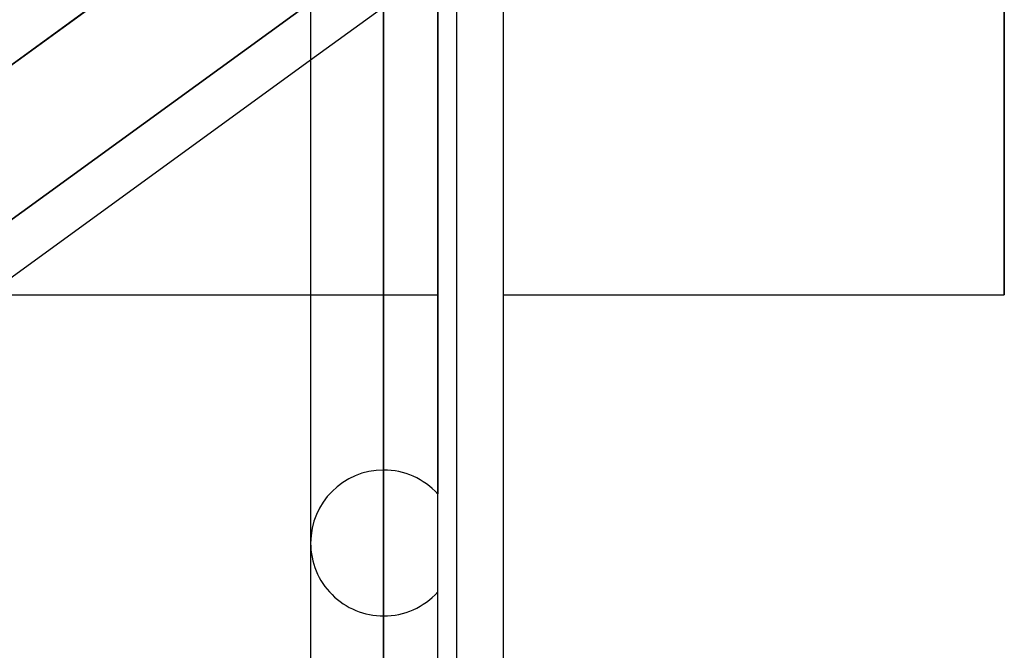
# Model space of a CAD drawing. Header units: millimetres. Extents: x -123 to 100, y -288 to 288.
# Tile 33 of 77: x -26 to -11, y -77 to -67. Entities that reach past the tile are written whole.
import ezdxf

# ---------------------------------------------------------------- set-up
doc = ezdxf.new("R2010")
doc.units = ezdxf.units.MM
doc.layers.add('MAIN-1', color=7, linetype='Continuous')
doc.layers.add('MAIN-2', color=7, linetype='Continuous')

msp = doc.modelspace()

# ---------------------------------------------------------------- linework, layer by layer
at = {"layer": 'MAIN-1'}
for p, q in [((-20.305, 0), (-20.305, -171.99)), ((-18.458, 0), (-18.458, -81.36)), ((-21.435, 0), (-21.435, -170.929)), ((-19.175, -170.929), (-19.175, 0)), ((-10.7, -71.19), (-10.7, 0)), ((-30.175, -70.613), (-21.435, -64.264)), ((-21.435, -67.557), (-30.175, -73.906)), ((-26.436, -71.19), (-21.435, -71.19)), ((-18.458, -71.19), (-10.7, -71.19))]:
    msp.add_line(p, q, dxfattribs=at)
at = {"layer": 'MAIN-2'}
for p, q in [((-20.305, -171.99), (-20.305, 0)), ((-20.305, -170.496), (-20.305, 0)), ((-10.7, 0), (-10.7, -71.19)), ((-20.305, -56.83), (-20.305, -73.902)), ((-20.305, -76.162), (-20.305, -58.435)), ((-19.468, -60.027), (-19.468, -74.273)), ((-19.468, -81.36), (-19.468, -61.981)), ((-20.305, -62.596), (-20.305, -170.496)), ((-21.06, -63.991), (-30.488, -70.84)), ((-20.305, -64.85), (-20.305, -85.202)), ((-19.309, -66.013), (-21.435, -67.557)), ((-20.951, -66.309), (-30.407, -73.178)), ((-30.407, -73.178), (-20.951, -66.309)), ((-20.305, -87.462), (-20.305, -66.379)), ((-21.435, -71.19), (-19.468, -71.19))]:
    msp.add_line(p, q, dxfattribs=at)
for start, end in [(90, 179.9999), (42.1706, 90), (179.9999, 270), (270, 317.8296)]:
    msp.add_arc((-20.305, -75.032), 1.13, start, end, dxfattribs=at)

doc.saveas('drawing.dxf')
